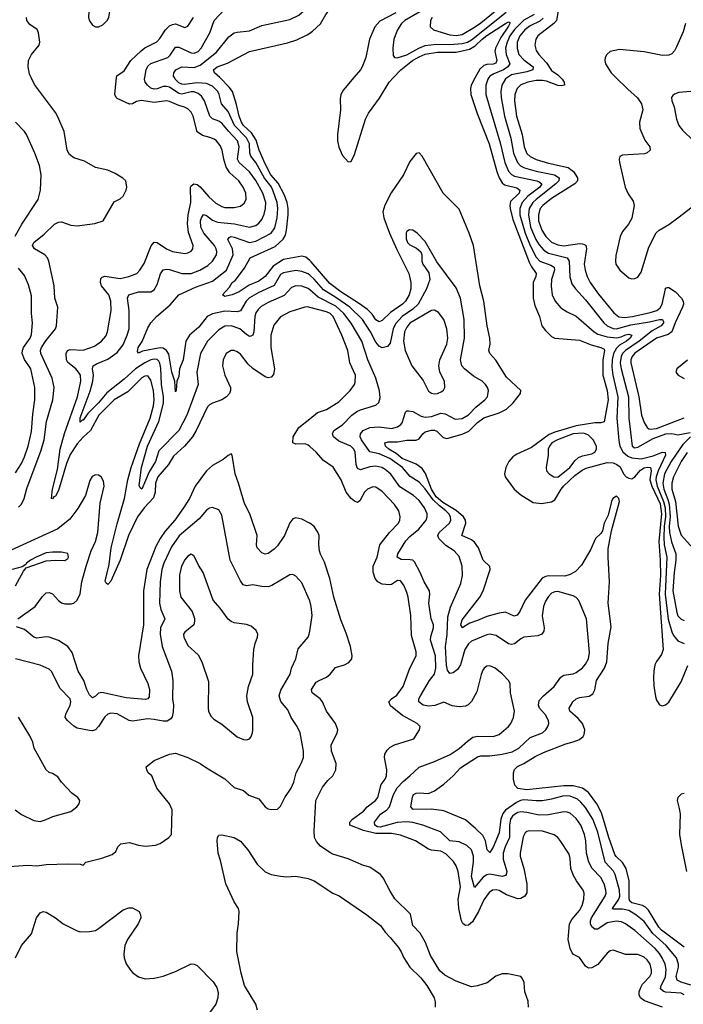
# Model space of a CAD drawing. Header units: inches. Extents: x 1305375 to 1407406, y 744550 to 841633.
# Tile 22 of 256: x 1318118 to 1322425, y 773989 to 780376. Entities that reach past the tile are written whole.
import ezdxf

# ---------------------------------------------------------------- set-up
doc = ezdxf.new("R2010")
doc.units = ezdxf.units.IN
doc.header["$MEASUREMENT"] = 0
for name, color, linetype in [('B3717', 7, 'Continuous'), ('B3718', 7, 'Continuous'), ('B3727', 7, 'Continuous'), ('B3728', 7, 'Continuous')]:
    doc.layers.add(name, color=color, linetype=linetype)

msp = doc.modelspace()

# ---------------------------------------------------------------- linework, layer by layer
at = {"layer": 'B3717', "color": 5}
for points, elevation in [([(1318110, 777213.4), (1318130, 777233), (1318147.4, 777270), (1318165.2, 777334.8), (1318257.9, 777582.1), (1318276.5, 777650), (1318291, 777769), (1318333.4, 777910), (1318341.1, 777990), (1318328.3, 778050), (1318255.6, 778210), (1318253.3, 778230), (1318259.3, 778250), (1318286.7, 778293.3), (1318350.6, 778370), (1318357.7, 778390), (1318365, 778510), (1318347, 778570), (1318340.7, 778650), (1318307.1, 778810), (1318298.8, 778830), (1318281.5, 778850), (1318213.5, 778890), (1318202, 778910), (1318209.8, 778930), (1318275.8, 778984.2), (1318344.7, 779050), (1318370, 779061.8), (1318390, 779063.5), (1318450, 779042.2), (1318490, 779038.6), (1318606, 779054), (1318659, 779070), (1318730, 779194), (1318770, 779213), (1318790, 779230.7), (1318809.6, 779270), (1318814, 779290), (1318806, 779330), (1318787.7, 779347.7), (1318737.4, 779377.4), (1318690, 779398.4), (1318610, 779416.3), (1318538.2, 779458.2), (1318470, 779478.4), (1318440.6, 779500.6), (1318426.6, 779530), (1318406.2, 779650), (1318365.8, 779745.8), (1318350, 779773.6), (1318214.1, 779954.1), (1318192.2, 780000)], 1120), ([(1320000, 778509.4), (1319987.2, 778512.8), (1319968.2, 778511.8), (1319870, 778479.5), (1319810, 778447), (1319766.3, 778393.7), (1319748.2, 778330), (1319746.7, 778250), (1319772.4, 778110), (1319765.3, 778074.7), (1319750, 778057.3), (1319730, 778051.9), (1319710, 778057.8), (1319630, 778112.8), (1319600.3, 778140.3), (1319550, 778205.6), (1319530, 778221.8), (1319510, 778229.8), (1319490, 778229.8), (1319458.9, 778210), (1319439.2, 778170), (1319435, 778130), (1319448.4, 778070), (1319486.3, 777990), (1319486.8, 777970), (1319480.2, 777950), (1319460.8, 777930), (1319430, 777909.8), (1319370, 777887.1), (1319350, 777876.5), (1319336.8, 777863.2), (1319263.2, 777710), (1319239.1, 777670), (1319187.7, 777610), (1319115.2, 777544.8), (1319082.6, 777490), (1319015, 777410), (1319000.1, 777370), (1318997.4, 777310), (1318985.3, 777274.7), (1318924.9, 777210), (1318882.8, 777150), (1318825, 777030), (1318770, 776870), (1318710, 776732.8), (1318690, 776712.4), (1318680.2, 776720.2), (1318673.7, 776733.7), (1318697.9, 776842.1), (1318711.7, 776950), (1318750, 777106.2), (1318798.4, 777270), (1318819, 777390), (1318840.8, 777470), (1318895.2, 777624.8), (1318964.6, 777790), (1318985.7, 777870), (1318990.3, 777910), (1318986.1, 777970), (1318970, 778037.7), (1318950, 778065), (1318930, 778064), (1318910, 778052.6), (1318818.7, 777961.3), (1318730, 777908.8), (1318631.7, 777810), (1318576.9, 777710), (1318530, 777667.7), (1318490, 777623.7), (1318445.4, 777554.6), (1318422.6, 777497.4), (1318370, 777321.1), (1318350, 777284.2), (1318340.2, 777279.8), (1318330, 777266.6), (1318324.2, 777270), (1318330, 777330.7), (1318363.1, 777456.9), (1318379.8, 777590), (1318407.9, 777692.1), (1318493.4, 777930), (1318515.6, 778030), (1318511.9, 778070), (1318500.3, 778090), (1318482.5, 778110), (1318430, 778151.4), (1318421.5, 778170), (1318418.5, 778210), (1318429, 778230), (1318444.7, 778235.3), (1318530, 778231.1), (1318603.2, 778256.8), (1318649.8, 778290), (1318676.4, 778323.5), (1318688.6, 778351.4), (1318712.2, 778490), (1318709.1, 778550), (1318696.8, 778590), (1318649.9, 778650), (1318641.7, 778670), (1318644.3, 778695.7), (1318653.8, 778706.2), (1318670, 778712.4), (1318770, 778696.8), (1318827.3, 778710), (1318877.7, 778730), (1318898.4, 778750), (1318925.8, 778794.2), (1318970.4, 778909.6), (1318990, 778932.5), (1319010, 778930.8), (1319070, 778889.5), (1319110, 778872.1), (1319190, 778858.2), (1319210, 778862.3), (1319230, 778874.6), (1319240.8, 778890), (1319244, 778910), (1319214.4, 778994.4), (1319207.4, 779052.6), (1319210.9, 779110), (1319228.8, 779190), (1319226, 779290), (1319230, 779297.7), (1319247.8, 779310), (1319270, 779307.2), (1319290, 779291.6), (1319346.2, 779226.2), (1319390, 779186.4), (1319430, 779163), (1319450, 779156.8), (1319510, 779156.6), (1319550, 779166.7), (1319575, 779185), (1319586.8, 779210), (1319584.5, 779250), (1319569.2, 779290), (1319539.8, 779330), (1319481.4, 779381.4), (1319458.2, 779418.2), (1319442.8, 779470), (1319433, 779530), (1319419.5, 779559.5), (1319394.6, 779590), (1319380.2, 779600.2), (1319352, 779612), (1319303.4, 779623.4), (1319270, 779648.6), (1319242.7, 779750), (1319230, 779774.8), (1319210, 779797.1), (1319188, 779808), (1319150, 779818), (1319090, 779845.4), (1319070, 779848.8), (1318990, 779838.9), (1318907.6, 779852.4), (1318875.8, 779844.2), (1318850, 779829), (1318830, 779828.1), (1318750, 779863.5), (1318743.1, 779870), (1318736.4, 779890), (1318747.1, 780000)], 1080), ([(1320000, 778622.4), (1319990, 778630.9), (1319950, 778646.1), (1319910, 778648.4), (1319882.6, 778637.4), (1319834.1, 778585.9), (1319730, 778541.1), (1319685.7, 778514.3), (1319664.5, 778495.5), (1319650, 778473.5), (1319643.3, 778450), (1319637.5, 778350), (1319630, 778329.6), (1319617.6, 778322.4), (1319610, 778320.4), (1319590, 778333.3), (1319545.6, 778370), (1319490, 778390.4), (1319450, 778386.9), (1319410, 778364), (1319337.6, 778290), (1319291.6, 778210), (1319268.4, 778090), (1319276, 778010), (1319201.6, 777810), (1319150.1, 777710), (1319020.6, 777579.4), (1318999.2, 777510), (1318957.7, 777442.3), (1318910, 777329.6), (1318899.1, 777339.1), (1318894.3, 777354.3), (1318908.1, 777470), (1318947.9, 777610), (1319021.8, 777770), (1319051.4, 777888.6), (1319051.3, 777930), (1319039.1, 778010), (1319034.6, 778114.6), (1319027.9, 778147.9), (1319020.2, 778160.2), (1319010, 778170.4), (1318990, 778172.7), (1318970, 778168.9), (1318930, 778150.6), (1318869.5, 778110.5), (1318795.9, 778044.1), (1318684.4, 777955.6), (1318630.1, 777890), (1318559.4, 777820.6), (1318530, 777777.4), (1318522.6, 777777.4), (1318510, 777764.5), (1318510, 777792.7), (1318574.4, 777965.6), (1318592.4, 778030), (1318596.6, 778070), (1318590.7, 778110), (1318595.1, 778130), (1318616.6, 778143.4), (1318690, 778173.4), (1318750, 778216.2), (1318790, 778267.3), (1318815.7, 778330), (1318828.1, 778370), (1318829.3, 778390), (1318828.7, 778490), (1318817.4, 778570), (1318826.9, 778590), (1318890, 778609.5), (1318969.9, 778610.1), (1318990, 778622.4), (1319010, 778657.6), (1319032.1, 778727.9), (1319050, 778753.8), (1319070, 778758.2), (1319090, 778754.5), (1319170, 778728.9), (1319230, 778730.1), (1319286.4, 778750), (1319338.5, 778781.5), (1319369.8, 778810), (1319394.2, 778850), (1319397, 778870), (1319393.2, 778890), (1319382, 778910), (1319313.1, 778990), (1319292.9, 779030), (1319291.6, 779070), (1319297.2, 779090), (1319310, 779111.1), (1319330, 779104.6), (1319370, 779075.2), (1319402.7, 779062.7), (1319510.9, 779050.9), (1319610, 779030.7), (1319650, 779041.4), (1319670, 779055.3), (1319690, 779080.2), (1319705.5, 779114.5), (1319714.2, 779150), (1319715.2, 779190), (1319695.5, 779250), (1319650, 779331.9), (1319610, 779389.2), (1319541.3, 779450), (1319531.6, 779470), (1319542, 779550), (1319532.4, 779590), (1319472.3, 779652.3), (1319430, 779704.3), (1319410, 779718.3), (1319370, 779733.4), (1319352.8, 779750), (1319317.5, 779850), (1319298.6, 779878.5), (1319276.7, 779896.7), (1319250, 779908.2), (1319230, 779908.4), (1319170, 779893.1), (1319150, 779896.9), (1319090, 779937.1), (1319070, 779942.7), (1319050, 779941.7), (1319010, 779926.8), (1318990, 779924.4), (1318970, 779931.8), (1318947.6, 779950), (1318932.6, 779970), (1318928.8, 779988.8), (1318930.5, 780000)], 1060), ([(1320000, 778717.6), (1319990, 778726.1), (1319950, 778742.3), (1319910, 778748.1), (1319830, 778733), (1319810, 778721.7), (1319769.4, 778650.6), (1319670, 778606.4), (1319610, 778570.8), (1319588.6, 778550), (1319550, 778486.8), (1319530, 778480.9), (1319450, 778485.3), (1319370, 778467.6), (1319334.8, 778450), (1319279.9, 778380.1), (1319219.2, 778330), (1319197.1, 778290), (1319179.2, 778170), (1319154.8, 778110), (1319150, 778062), (1319138, 778030), (1319134, 777970), (1319130, 777962), (1319125.7, 778030), (1319106.2, 778090), (1319085.3, 778205.3), (1319069.9, 778229.9), (1319050, 778244.5), (1319030, 778247.9), (1318915.5, 778224.5), (1318890, 778212.7), (1318882.3, 778222.3), (1318887.1, 778250), (1318912.2, 778287.8), (1318950, 778377.6), (1318970, 778408.7), (1319006.3, 778450), (1319094.6, 778525.4), (1319149.8, 778590), (1319259.4, 778640.6), (1319370, 778678.7), (1319459.2, 778750), (1319502.6, 778850), (1319499.2, 778890), (1319468.5, 778950), (1319477.3, 778962.7), (1319490, 778968.3), (1319510, 778965.5), (1319610, 778931), (1319650, 778939.5), (1319750, 778991.4), (1319773.9, 779026.1), (1319789.9, 779090.1), (1319793, 779150), (1319789.9, 779190), (1319761.6, 779270), (1319750, 779292.8), (1319707.3, 779347.3), (1319650, 779448.2), (1319618.5, 779490), (1319612.3, 779510), (1319609.3, 779570), (1319590.5, 779610), (1319512.2, 779690), (1319470, 779780.2), (1319427.7, 779830), (1319413.2, 779890), (1319402.9, 779910), (1319370, 779943.6), (1319330, 779961.7), (1319266.6, 779966.6), (1319190, 779954.2), (1319170, 779956.6), (1319150, 779966.9), (1319126.6, 779990), (1319121.8, 780000)], 1040), ([(1320000, 778813.3), (1319974.9, 778834.9), (1319950, 778842.3), (1319830, 778820.9), (1319763.3, 778776.7), (1319710.6, 778709.4), (1319670, 778679.6), (1319606.1, 778653.9), (1319541.3, 778610), (1319497.3, 778590), (1319450, 778579.3), (1319434, 778590), (1319478.7, 778641.3), (1319497.7, 778670), (1319515.9, 778684.2), (1319576.6, 778763.4), (1319614.7, 778830), (1319776.5, 778903.5), (1319827.4, 778952.6), (1319841.9, 778978.1), (1319849.9, 779010), (1319861.1, 779110), (1319859.9, 779150), (1319853.4, 779190), (1319836.9, 779236.9), (1319795.1, 779315.1), (1319747.6, 779370), (1319710, 779439.6), (1319672.7, 779530), (1319653.2, 779593.2), (1319621.7, 779641.7), (1319571.1, 779690), (1319557.6, 779710), (1319541.5, 779750), (1319524.9, 779824.9), (1319498, 779910), (1319477.7, 779937.7), (1319418.8, 779998.8), (1319417.4, 780000)], 1020), ([(1318088.3, 778971.7), (1318131.4, 779048.6), (1318236.8, 779210), (1318253.7, 779270), (1318258.2, 779370), (1318245.7, 779430), (1318215.4, 779510), (1318161.1, 779630), (1318149.7, 779650), (1318090.7, 779710.7)], 1140), ([(1318090, 777436.9), (1318130, 777497.3), (1318150, 777539.5), (1318172.7, 777610), (1318195.2, 777704.8), (1318203, 777817), (1318216.2, 777910), (1318216.5, 777990), (1318190.5, 778110), (1318150, 778171), (1318134.4, 778210), (1318135.7, 778230), (1318143.7, 778250), (1318186.1, 778310), (1318194.3, 778334.3), (1318201.1, 778410), (1318195.6, 778470), (1318195.3, 778584.7), (1318176, 778656), (1318150, 778716.3), (1318110, 778762.7)], 1140), ([(1320000, 777606.7), (1319990, 777615.3), (1319970, 777624.6), (1319910, 777622.3), (1319889.7, 777630), (1319893.3, 777670), (1319929.8, 777730), (1320000, 777786.8)], 1080), ([(1320000, 777109.6), (1319999.5, 777110), (1319950, 777135.8), (1319910, 777144.2), (1319890, 777137.6), (1319870, 777112.7), (1319835.4, 777030), (1319790, 776963.5), (1319770, 776942), (1319730, 776913), (1319710, 776908.2), (1319690, 776916.9), (1319659.7, 776950), (1319655.4, 776970), (1319658.7, 777030), (1319612.5, 777170), (1319577, 777237), (1319538.5, 777370), (1319515.8, 777430), (1319497.2, 777550), (1319490, 777559), (1319470, 777549.4), (1319437.6, 777522.4), (1319370, 777483.5), (1319331.1, 777450), (1319255.9, 777350), (1319220.1, 777270), (1319181.9, 777210), (1319123.9, 777130), (1319061.7, 777058.3), (1319029.4, 777010.6), (1319002.1, 776957.9), (1318943.9, 776810), (1318920.7, 776670), (1318920.5, 776450), (1318889.4, 776250), (1318891.8, 776210), (1318902.2, 776170), (1318950.2, 776070), (1318960.2, 776030), (1318957.5, 775982.5), (1318950.1, 775969.9), (1318934, 775966), (1318810, 775975.6), (1318650, 776012), (1318630, 776006), (1318610, 775987), (1318590, 775976.9), (1318570, 775995.6), (1318553.3, 776030), (1318534.7, 776090), (1318497.3, 776150), (1318458.2, 776270), (1318430, 776309.1), (1318370, 776348.1), (1318310, 776369.9), (1318290, 776371.9), (1318230, 776364.5), (1318210, 776369.9), (1318150, 776419.8), (1318098.2, 776438.2)], 1120), ([(1318106, 776490), (1318218, 776570), (1318265.4, 776634.6), (1318290, 776656.9), (1318310, 776660.7), (1318330, 776651.3), (1318370, 776607.3), (1318390, 776592), (1318410, 776585.7), (1318454.5, 776585.5), (1318470, 776591.1), (1318490, 776610.2), (1318510, 776650.4), (1318521.8, 776730), (1318548.5, 776830), (1318581.3, 776930), (1318610, 776990.2), (1318625, 777050), (1318641.2, 777238.8), (1318666.5, 777350), (1318662, 777382), (1318647.3, 777410), (1318630, 777422), (1318610, 777423.5), (1318588, 777412), (1318572.7, 777387.3), (1318545.3, 777290), (1318495.3, 777204.7), (1318444, 777136), (1318366.2, 777073.8), (1318010, 776909.9)], 1120), ([(1320000, 776606), (1319998.9, 776610), (1319950, 776722.7), (1319910, 776766), (1319890, 776776.2), (1319870, 776774), (1319755, 776705), (1319730, 776697.3), (1319690, 776698.2), (1319630, 776709.7), (1319590, 776704.2), (1319568.7, 776708.7), (1319550, 776734.5), (1319483.8, 776870), (1319430, 777162), (1319410, 777195.1), (1319370, 777211.6), (1319350, 777207.6), (1319330, 777193), (1319282.7, 777137.3), (1319153.2, 777026.8), (1319103.9, 776956.1), (1319053.6, 776850), (1319040.8, 776810), (1319030.1, 776730.1), (1319024.7, 776590), (1319034, 776550), (1319060.1, 776490), (1319032.4, 776430), (1319029.6, 776390), (1319043.1, 776310), (1319104.2, 776150), (1319112.3, 776090), (1319110.2, 775970), (1319115.5, 775930), (1319114.6, 775885.4), (1319107, 775853), (1319099.4, 775840.6), (1319074.8, 775825.2), (1319050, 775824.5), (1318990, 775836.8), (1318950, 775839.8), (1318850, 775824.8), (1318828.9, 775828.9), (1318750, 775871.8), (1318710, 775878), (1318690, 775869.7), (1318670, 775853.3), (1318630.4, 775790), (1318610, 775769.6), (1318590, 775763), (1318570, 775764.7), (1318490, 775780.3), (1318470, 775791.9), (1318427.2, 775830), (1318412, 775850), (1318416.5, 775870), (1318445.2, 775930), (1318448.9, 775950), (1318444.5, 775970), (1318379.5, 776039.5), (1318325.9, 776145.9), (1318310, 776163), (1318250, 776188.6), (1318090, 776228.6)], 1140), ([(1318090, 776702.4), (1318141.7, 776798.3), (1318160.7, 776819.3), (1318290, 776866), (1318350.5, 776870.5), (1318410, 776867), (1318430, 776880.7), (1318434.3, 776890), (1318430, 776912.3), (1318390, 776920.5), (1318330, 776922.4), (1318290, 776916.9), (1318224, 776890), (1318188, 776870), (1318162, 776850), (1318158.4, 776841.6), (1318134.4, 776825.6), (1318070, 776809.8)], 1140), ([(1318050, 774882), (1318170, 774890.3), (1318230, 774886.5), (1318290, 774896), (1318430, 774900.4), (1318510, 774898), (1318530, 774892), (1318548, 774910), (1318650, 774937.1), (1318719, 774961), (1318740.8, 774979.2), (1318754, 775010), (1318775.3, 775030), (1318830, 775037.6), (1318890, 775021.3), (1318935.3, 775015.3), (1318998.9, 775021.1), (1319030, 775031.7), (1319086, 775070), (1319103.7, 775090), (1319107, 775250), (1319089.4, 775290), (1319007.3, 775390), (1318975.1, 775470), (1318952.7, 775490), (1318942.7, 775510), (1318939.3, 775530), (1318989.6, 775570.4), (1319090, 775610.6), (1319130, 775618), (1319210, 775590.3), (1319290, 775551.7), (1319330, 775521.7), (1319450.2, 775450.2), (1319510, 775395.3), (1319570, 775376.3), (1319604.7, 775344.7), (1319670, 775320.4), (1319710, 775270.4), (1319730, 775257.6), (1319750, 775252.2), (1319790, 775255.5), (1319810, 775273.4), (1319837.6, 775330), (1319880.4, 775390), (1319896.4, 775430), (1319912.1, 775490), (1319944.6, 775550), (1319959.3, 775590), (1319959.3, 775630), (1319938, 775750), (1319919.2, 775790), (1319879.7, 775850), (1319858.6, 775898.6), (1319813.5, 775953.5), (1319801.7, 775990), (1319812.6, 776027.4), (1319872.4, 776130), (1319881.1, 776170), (1319909.7, 776230), (1319925.8, 776294.2), (1319989.6, 776370), (1319996.9, 776390), (1320000, 776409.9)], 1140), ([(1318089.1, 775249.1), (1318130, 775219.5), (1318210, 775181.1), (1318250, 775175.3), (1318290, 775186.4), (1318334.1, 775205.8), (1318450, 775239.3), (1318489.2, 775270), (1318504, 775290), (1318508.7, 775310), (1318495.3, 775330), (1318457.2, 775357.2), (1318389.7, 775429.7), (1318364.4, 775464.4), (1318330, 775486.6), (1318310, 775492.3), (1318289.4, 775510), (1318212.7, 775650), (1318202.9, 775690), (1318184.2, 775730), (1318110, 775852)], 1160), ([(1319661.6, 773950), (1319649.6, 773990), (1319577.6, 774110), (1319555.1, 774190), (1319528.1, 774331.9), (1319529.7, 774450), (1319538.9, 774510), (1319542.7, 774590), (1319537.2, 774610), (1319510, 774652.3), (1319454.7, 774770), (1319421.7, 774921.7), (1319406, 774970), (1319398.7, 775050), (1319402.4, 775070), (1319410, 775086.8), (1319430, 775087.7), (1319510, 775071.6), (1319550, 775047.2), (1319598.6, 774990), (1319658.3, 774898.3), (1319710, 774849), (1319750, 774831.5), (1319810, 774819), (1319850, 774816.5), (1319910, 774820.3), (1319990, 774803.7), (1320000, 774799.9)], 1120), ([(1318091.6, 774290), (1318129.8, 774370.2), (1318194, 774446), (1318227.4, 774550), (1318250, 774582.4), (1318270, 774590.3), (1318290, 774586), (1318349.4, 774549.4), (1318400.5, 774510), (1318490, 774464.9), (1318510, 774459.5), (1318570, 774460.4), (1318610, 774468.2), (1318630, 774479.3), (1318790, 774600.5), (1318825.4, 774614.6), (1318850, 774614.4), (1318893.4, 774590), (1318903, 774570), (1318903.8, 774550), (1318886.7, 774510), (1318816.9, 774410), (1318800.8, 774370), (1318794.7, 774314.7), (1318797, 774290), (1318810, 774250.8), (1318838, 774210), (1318853.1, 774193.1), (1318890, 774167.7), (1318932.8, 774152.8), (1318990, 774158.9), (1319050, 774171.7), (1319130, 774202.3), (1319230, 774250.2), (1319250, 774248.9), (1319270, 774239.5), (1319374.1, 774134.1), (1319396.7, 774096.7), (1319405.7, 774065.7), (1319404.2, 774030), (1319390.4, 773990), (1319332.2, 773910)], 1120)]:
    msp.add_lwpolyline(points, dxfattribs=dict(at, elevation=elevation))
at = {"layer": 'B3717', "color": 5, "elevation": 1160}
msp.add_lwpolyline([(1319230, 776909.5), (1319210, 776896.3), (1319190, 776871.3), (1319167.3, 776830), (1319154.9, 776774.9), (1319154.7, 776670), (1319163.2, 776630), (1319236.4, 776536.4), (1319251.7, 776491.7), (1319253.1, 776473.1), (1319247.4, 776450), (1319190, 776402.9), (1319181.7, 776390), (1319182.3, 776370), (1319210, 776315.3), (1319275.2, 776255.2), (1319300.2, 776210), (1319342.2, 776082.2), (1319340.9, 775910), (1319343.7, 775890), (1319358.7, 775858.7), (1319377.5, 775837.5), (1319430, 775806.4), (1319530, 775723.1), (1319570, 775705.3), (1319590, 775703.8), (1319609.6, 775710.4), (1319618.3, 775721.7), (1319629.6, 775750), (1319631.8, 775770), (1319631.1, 775850), (1319595.3, 775950), (1319591.7, 775990), (1319602, 776050), (1319631.6, 776130), (1319631.1, 776190), (1319638.5, 776290), (1319645.1, 776330), (1319661.6, 776370), (1319662.9, 776390), (1319653, 776413), (1319620.8, 776440.8), (1319590, 776452.6), (1319510, 776463.9), (1319490, 776471.2), (1319470, 776486.6), (1319419, 776559), (1319374.3, 776610), (1319309.7, 776790), (1319277.7, 776837.7), (1319250, 776896)], close=True, dxfattribs=at)
at = {"layer": 'B3718', "color": 5, "elevation": 1120}
msp.add_lwpolyline([(1318610, 780494.7), (1318590, 780487), (1318575.3, 780464.8), (1318565.8, 780430), (1318564.9, 780390), (1318570, 780367.7), (1318590, 780340.4), (1318610, 780330.3), (1318630, 780328.9), (1318657.7, 780342.3), (1318685.4, 780370), (1318697.2, 780390), (1318704, 780430), (1318696.3, 780450), (1318677, 780470), (1318637.2, 780490)], close=True, dxfattribs=at)
at = {"layer": 'B3718', "color": 5}
for points, elevation in [([(1318930.5, 780000), (1318938.1, 780050), (1318950, 780074), (1318970, 780091.9), (1319079.3, 780130), (1319095.1, 780144.9), (1319130, 780197.5), (1319150, 780198), (1319230, 780160.3), (1319250, 780158.8), (1319276.8, 780170), (1319295.8, 780190), (1319351.2, 780290), (1319380.9, 780370), (1319450, 780442.8)], 1060), ([(1319121.8, 780000), (1319116.9, 780010), (1319118, 780030), (1319131.6, 780050), (1319170, 780070.1), (1319250, 780066.2), (1319290, 780081.4), (1319394.8, 780165.2), (1319475.4, 780264.6), (1319510, 780289.5), (1319530, 780295.6), (1319610, 780304.1), (1319690, 780338.4), (1319870, 780376.3), (1319930, 780405.5), (1319982, 780450), (1320000, 780478.7)], 1040), ([(1318192.2, 780000), (1318181.8, 780021.8), (1318172, 780070), (1318176, 780110), (1318194.3, 780150), (1318245.1, 780210), (1318249.7, 780230.3), (1318240.9, 780290), (1318231.2, 780311.2), (1318183.6, 780343.6), (1318164, 780370), (1318161.1, 780390)], 1120), ([(1318747.1, 780000), (1318748.3, 780011.7), (1318795.8, 780044.2), (1318838.6, 780110), (1318906, 780174), (1318930, 780192), (1319007.8, 780232.2), (1319026.8, 780253.2), (1319063.7, 780310), (1319090, 780335.9), (1319110, 780345.3), (1319130, 780348.2), (1319190, 780324.7), (1319210, 780334.4), (1319246.8, 780390)], 1080), ([(1319417.4, 780000), (1319381.6, 780030), (1319375.5, 780050), (1319400.4, 780070), (1319466.1, 780093.9), (1319610, 780168.3), (1319855.5, 780224.5), (1319916.1, 780243.9), (1319983, 780277), (1320000, 780288.7)], 1020)]:
    msp.add_lwpolyline(points, dxfattribs=dict(at, elevation=elevation))
at = {"layer": 'B3727', "color": 5}
for points, elevation in [([(1320286.2, 780000), (1320218.7, 779921.3), (1320201.5, 779890), (1320196.8, 779863.2), (1320199.2, 779790), (1320181, 779630), (1320181.2, 779590), (1320188.6, 779548.6), (1320213.7, 779493.7), (1320250, 779452.9), (1320270, 779456.4), (1320290, 779501.6), (1320362.4, 779730), (1320382.6, 779770), (1320453.1, 779866.9), (1320515.1, 779970), (1320544, 780000)], 1020), ([(1321074.5, 780000), (1321047.5, 779950), (1321042.6, 779930), (1321045.2, 779890), (1321086.2, 779766.2), (1321164.8, 779570), (1321213.8, 779390), (1321229, 779349), (1321250, 779316.6), (1321265.1, 779305.1), (1321344.1, 779284.2), (1321362.8, 779270), (1321358.7, 779250), (1321304.1, 779195.9), (1321298.3, 779170), (1321300.7, 779150), (1321319, 779079), (1321423.7, 778803.7), (1321436.9, 778776.9), (1321470.1, 778730), (1321466.8, 778710), (1321449.3, 778670), (1321451.2, 778570), (1321461, 778521), (1321490.8, 778450), (1321506.4, 778390), (1321530, 778358.5), (1321570, 778320.9), (1321590, 778310.2), (1321750, 778295.7), (1321826.3, 778266.3), (1321890.4, 778250), (1321910, 778238.6), (1321913.9, 778230), (1321902.7, 778170), (1321902.4, 778070), (1321930.8, 777970), (1321936.9, 777910), (1321910, 777768), (1321890, 777759.8), (1321850, 777761), (1321730, 777741.6), (1321590, 777700.4), (1321554.9, 777685.1), (1321440.3, 777599.7), (1321343.8, 777556.2), (1321319.1, 777540.9), (1321292.7, 777510), (1321272.1, 777470), (1321264.5, 777430), (1321269.4, 777409.4), (1321326.7, 777330), (1321370, 777293.4), (1321450, 777243.5), (1321503.3, 777236.7), (1321570, 777247.8), (1321590, 777260.2), (1321630.9, 777330), (1321650, 777352.5), (1321721, 777419), (1321767.2, 777452.8), (1321793.7, 777466.3), (1321930, 777504.2), (1321970, 777500.9), (1321993.8, 777490), (1322014, 777474), (1322037, 777430), (1322054.6, 777410), (1322070, 777400.8), (1322090, 777398.2), (1322110.7, 777409.3), (1322147.4, 777452.6), (1322170, 777467.7), (1322190, 777473.8), (1322210.6, 777470.6), (1322215.2, 777450), (1322207.7, 777390), (1322220.9, 777350), (1322274.1, 777234.1), (1322283.3, 777170), (1322264.7, 776990), (1322275, 776870), (1322275.6, 776770), (1322268.7, 776650), (1322293, 776290), (1322282.2, 776257.8), (1322250, 776212.1), (1322240.8, 776190), (1322233.2, 776150), (1322232, 776110), (1322234.1, 776054.1), (1322244.2, 775984.2), (1322250, 775962), (1322270.3, 775930.3), (1322290, 775925.7), (1322310, 775930.4), (1322330, 775948.7), (1322410, 776079.6), (1322454.1, 776185.9)], 1020), ([(1321163.4, 780000), (1321156.2, 779990), (1321143.3, 779950), (1321143.6, 779890), (1321237.1, 779577.1), (1321265.3, 779450), (1321290, 779394), (1321310, 779372.3), (1321330, 779360.5), (1321473.7, 779330), (1321490, 779323.9), (1321506.4, 779310), (1321493.6, 779290), (1321415.8, 779230), (1321379, 779190), (1321363.5, 779150), (1321364.5, 779110), (1321398.7, 778990), (1321431.1, 778911.1), (1321470, 778834.1), (1321494.3, 778810), (1321564.3, 778784.3), (1321586.3, 778770), (1321588.9, 778750), (1321570.1, 778690), (1321566.7, 778646.7), (1321574.2, 778590), (1321593.4, 778550), (1321630, 778505.6), (1321670, 778480.6), (1321730, 778451.8), (1321845.9, 778350), (1321870, 778335.8), (1321930, 778318.9), (1321990, 778312.1), (1322022.1, 778317.9), (1322050, 778331.4), (1322070, 778335.5), (1322091, 778330), (1322078.9, 778310), (1322055.9, 778290), (1322010, 778264.3), (1321990, 778244.5), (1321971.1, 778210), (1321962.7, 778170), (1321961, 778121), (1321966.3, 778070), (1322000.5, 777930), (1321994.1, 777790), (1322005.2, 777645.2), (1322012.7, 777610), (1322032.6, 777572.6), (1322064.3, 777544.3), (1322090, 777532.8), (1322150, 777527), (1322230, 777546.1), (1322290, 777569.5), (1322307.1, 777567.1), (1322309.5, 777550), (1322260.6, 777450), (1322247.8, 777410), (1322246, 777390), (1322254.7, 777350), (1322296.7, 777250), (1322305.8, 777210), (1322308.1, 777150), (1322300.1, 777090), (1322297.2, 777017.2), (1322301.4, 776970), (1322317.3, 776890), (1322307.6, 776650), (1322326.6, 776486.6), (1322350, 776405.8), (1322361.5, 776381.5), (1322390, 776347.3), (1322430, 776328.4)], 1040), ([(1321283.2, 780000), (1321270, 779991.4), (1321247.2, 779950), (1321241, 779910), (1321242.4, 779870), (1321264.3, 779750), (1321306.3, 779606.3), (1321323.1, 779510), (1321349, 779449), (1321368.5, 779428.5), (1321394.1, 779414.1), (1321470, 779393), (1321587.8, 779370), (1321619.8, 779350), (1321615.8, 779330), (1321597.4, 779310), (1321468.6, 779210), (1321448.7, 779190), (1321424.9, 779150), (1321418.9, 779110), (1321433.6, 779030), (1321467.1, 778950), (1321490, 778914.2), (1321520.5, 778880.6), (1321550, 778860.5), (1321671.9, 778830), (1321683.3, 778810), (1321687.3, 778707.3), (1321702, 778662), (1321725.4, 778630), (1321790, 778559.3), (1321908.4, 778410), (1321930.8, 778390), (1321970, 778371.6), (1321990, 778369.2), (1322084.3, 778395.7), (1322205.1, 778414.9), (1322270, 778430.8), (1322290.5, 778430.5), (1322296.3, 778416.3), (1322296.6, 778410), (1322281.5, 778390), (1322222.8, 778357.3), (1322137.9, 778290), (1322050, 778229.9), (1322030.4, 778210), (1322020.8, 778190), (1322015.8, 778150), (1322021.4, 778110), (1322069, 777930), (1322072.1, 777790), (1322093.5, 777610), (1322110, 777599), (1322130, 777602.2), (1322230, 777658.7), (1322310.1, 777690.1), (1322350, 777692.2), (1322390, 777682.5), (1322470, 777697.8)], 1060), ([(1321628.1, 780000), (1321637.8, 779990), (1321652.2, 779970), (1321654, 779950), (1321633.5, 779946.5), (1321610, 779949.4), (1321537.5, 779977.5), (1321510, 779981.2), (1321470, 779982.1), (1321414.9, 779970), (1321370, 779952.1), (1321347, 779930), (1321331.7, 779890), (1321329.2, 779850), (1321341.9, 779750), (1321378.8, 779630), (1321392.4, 779550), (1321410, 779508.6), (1321430, 779487.9), (1321470, 779468.3), (1321550, 779445), (1321677.8, 779417.8), (1321711.7, 779390), (1321738.2, 779350), (1321737, 779330), (1321720.2, 779310), (1321570, 779214.7), (1321513.4, 779170), (1321496.6, 779150), (1321484.3, 779110), (1321485.8, 779070), (1321506.5, 779010), (1321532, 778970), (1321570, 778933), (1321610, 778914.1), (1321650, 778908.9), (1321750, 778923.9), (1321770, 778922.6), (1321792.1, 778912.1), (1321795.5, 778890), (1321781.1, 778790), (1321787.5, 778750), (1321800.3, 778710), (1321820.8, 778670), (1321874.9, 778594.9), (1321973.5, 778473.5), (1322007.2, 778447.2), (1322043.1, 778443.1), (1322094.7, 778450), (1322210, 778475.2), (1322252.7, 778490), (1322273.5, 778506.5), (1322287.4, 778530), (1322308, 778630), (1322310, 778634.9), (1322322, 778638), (1322330, 778639), (1322373.1, 778610), (1322412.9, 778570), (1322424.2, 778550), (1322426.1, 778530), (1322420.1, 778510), (1322371.5, 778410), (1322349.8, 778350.2), (1322326.8, 778333.2), (1322250, 778308.7), (1322110, 778211.7), (1322092.2, 778190), (1322085.1, 778170), (1322084.3, 778150), (1322135.7, 777930), (1322153.4, 777810), (1322170, 777763.1), (1322189.6, 777729.6), (1322201.9, 777721.9), (1322210, 777719), (1322250, 777724.8), (1322430, 777792.1)], 1080), ([(1321987.4, 780000), (1322063.9, 779923.9), (1322127.6, 779867.6), (1322152.8, 779830), (1322161.2, 779790), (1322140.7, 779710), (1322142.2, 779670), (1322173.9, 779593.9), (1322206.7, 779550), (1322210.4, 779530), (1322190, 779511.6), (1322173.7, 779506.3), (1322030, 779496.9), (1322012.7, 779487.3), (1322008.6, 779471.4), (1322010.4, 779449.6), (1322048.2, 779290), (1322066.9, 779246.9), (1322099, 779199), (1322105.3, 779170), (1322090.9, 779089.1), (1322069.1, 779050), (1322030, 779002), (1322014, 778970), (1321987, 778847), (1321983.5, 778810), (1321986.4, 778790), (1322011.7, 778750), (1322070, 778702), (1322090, 778694), (1322110, 778695.8), (1322130, 778706.4), (1322150, 778737.3), (1322199.9, 778900.1), (1322247.8, 778992.2), (1322268.8, 779011.2), (1322330, 779047.5), (1322390, 779090.7), (1322510, 779182.5)], 1120), ([(1322526, 779914), (1322396.3, 779903.7), (1322366.8, 779893.2), (1322356.5, 779883.5), (1322348.5, 779870), (1322350.3, 779850), (1322365.3, 779810), (1322380.9, 779730), (1322395.3, 779690), (1322418.4, 779658.4), (1322490, 779590.3)], 1140), ([(1322430, 774359.1), (1322282.1, 774470), (1322265.3, 774490), (1322198.4, 774598.4), (1322179.5, 774619.5), (1322159.2, 774630), (1322090, 774647.4), (1322078.5, 774658.5), (1322072.7, 774672.7), (1322074.2, 774790), (1322053.7, 774870), (1322029.4, 774909.4), (1321988, 774948), (1321980.5, 774960.5), (1321940.9, 775070), (1321893, 775230), (1321862.6, 775290), (1321810, 775362.5), (1321770, 775391.7), (1321710, 775406.2), (1321650, 775405.2), (1321410, 775379.2), (1321350, 775389.4), (1321331.8, 775410), (1321323.3, 775450), (1321321.7, 775490), (1321330, 775511.4), (1321349.6, 775530.4), (1321389.8, 775550), (1321463.1, 775596.9), (1321517.6, 775622.4), (1321661.2, 775678.8), (1321709.4, 775690.6), (1321750, 775707.1), (1321773.7, 775726.3), (1321781, 775739), (1321785.7, 775770), (1321769.8, 775810), (1321742.6, 775842.6), (1321688.1, 775890), (1321683.2, 775910), (1321706.6, 775950), (1321729, 775971), (1321750, 775978.3), (1321812.6, 775987.4), (1321837.1, 776002.9), (1321850.5, 776029.5), (1321860.2, 776090), (1321912.5, 776170), (1321927.7, 776210), (1321936.9, 776330), (1321957.1, 776437.1), (1321937.2, 776590), (1321944.7, 776730), (1321935.9, 776890), (1321937.4, 776942.6), (1321959.3, 777060.7), (1322010.5, 777250), (1322005.8, 777270), (1321990, 777284.7), (1321967.9, 777270), (1321958.6, 777250), (1321938, 777162), (1321911.6, 777110), (1321900.5, 777059.5), (1321890, 777043.5), (1321855.3, 777010), (1321823, 776937), (1321762.8, 776837.2), (1321724.1, 776795.9), (1321690, 776776.4), (1321654.7, 776765.3), (1321552.8, 776767.2), (1321530, 776763), (1321507.6, 776752.4), (1321397.9, 776610), (1321363.9, 776536.1), (1321347.1, 776512.9), (1321326.6, 776506.6), (1321270, 776531.6), (1321230, 776526.8), (1321150, 776503.9), (1321090, 776477.8), (1321038.4, 776461.6), (1320990, 776431.6), (1320981.6, 776450), (1320990, 776482.6), (1321103.2, 776630), (1321126, 776670), (1321172.1, 776810), (1321168.5, 776828.5), (1321126.8, 776870), (1321094.5, 776950), (1321070, 776986.8), (1321050, 777001.6), (1320987.4, 777030), (1321014.2, 777110), (1321010.8, 777130), (1320998.4, 777150), (1320951.2, 777191.2), (1320863, 777243), (1320820.9, 777280.9), (1320790.9, 777330), (1320752.1, 777432.1), (1320730, 777463.2), (1320690, 777492.3), (1320600.1, 777530), (1320561.6, 777561.6), (1320514, 777590), (1320492, 777610), (1320488.2, 777630), (1320510, 777637.8), (1320570, 777636.9), (1320630, 777647.5), (1320691.2, 777648.8), (1320710, 777656), (1320735, 777690), (1320750, 777702.7), (1320790, 777712.5), (1320810, 777712.9), (1320826.1, 777706.1), (1320866, 777666), (1320890, 777659.6), (1320990, 777686.1), (1321032.7, 777707.3), (1321090, 777762.1), (1321130, 777792.4), (1321230, 777824.5), (1321277.6, 777850), (1321321.4, 777890), (1321368, 777950), (1321369.6, 777970), (1321277.4, 778057.4), (1321207.3, 778167.3), (1321168.3, 778210), (1321162.2, 778230), (1321170.9, 778270), (1321169.8, 778310), (1321150.8, 778390), (1321129, 778550), (1321105, 778650), (1321062, 778910), (1321035.5, 778990), (1320970, 779146.5), (1320866.1, 779250), (1320730, 779489.7), (1320710, 779512.6), (1320690, 779508.4), (1320650, 779455.5), (1320609, 779370), (1320528, 779252), (1320487.2, 779172.8), (1320474.9, 779130), (1320480.8, 779090), (1320518.7, 778990), (1320565, 778885), (1320643.2, 778730), (1320656.3, 778670), (1320657.1, 778630), (1320644.7, 778590), (1320621.7, 778550), (1320601.2, 778530), (1320523.4, 778476.6), (1320470, 778424.2), (1320450, 778415.8), (1320430, 778427.8), (1320405.3, 778465.3), (1320374.6, 778494.6), (1320317.4, 778537.4), (1320202.9, 778610), (1320130, 778664.7), (1320010, 778804.7), (1320000, 778813.3)], 1020), ([(1322472.7, 774112.7), (1322411.7, 774131.7), (1322385.2, 774145.2), (1322378.7, 774170), (1322392.3, 774230), (1322392.7, 774250), (1322380.4, 774290), (1322313.2, 774370), (1322227.3, 774447.3), (1322170, 774526.2), (1322117.4, 774570), (1322070, 774597.5), (1322030, 774606.6), (1321966.4, 774606.4), (1321964.8, 774610), (1322005.9, 774670), (1322012.7, 774690), (1322009.9, 774730), (1321981.4, 774830), (1321971.5, 774851.5), (1321918.2, 774910), (1321870, 775106.2), (1321838.2, 775190), (1321790, 775265.6), (1321760.6, 775300.6), (1321738.6, 775318.6), (1321690, 775338.3), (1321650, 775340.7), (1321570, 775319.7), (1321510, 775309.5), (1321470, 775307.6), (1321390, 775314.7), (1321368.9, 775311.1), (1321341.7, 775298.3), (1321271.1, 775248.9), (1321252.8, 775227.2), (1321240.8, 775190), (1321230, 775101.7), (1321190, 775008.7), (1321170, 774973), (1321150.8, 774990.8), (1321140.9, 775050), (1321122.6, 775082.6), (1321076.5, 775130), (1321010, 775185.4), (1320870, 775243.1), (1320790, 775254.2), (1320671.4, 775251.4), (1320656, 775270), (1320666.9, 775333.1), (1320674.3, 775350), (1320690, 775358.5), (1320710, 775360.5), (1320770, 775357.1), (1320810, 775372.4), (1320870, 775417.4), (1320930, 775470.7), (1320978.3, 775521.7), (1321090, 775594.4), (1321110, 775600.1), (1321170, 775600.3), (1321250, 775611), (1321313.6, 775626.4), (1321357.8, 775650), (1321430, 775720.2), (1321510, 775750.2), (1321532.2, 775770), (1321544.7, 775790), (1321550.8, 775810), (1321549.8, 775830), (1321530, 775865.4), (1321490.9, 775910), (1321483.9, 775930), (1321490, 775959.3), (1321516.4, 775990), (1321586, 776050), (1321630, 776110.3), (1321650, 776123.6), (1321710, 776132.6), (1321730, 776140.8), (1321770, 776171.4), (1321790, 776194), (1321810, 776228.8), (1321816.7, 776270), (1321795.3, 776490), (1321747.2, 776607.2), (1321730, 776628), (1321710, 776637.6), (1321610, 776667.1), (1321590, 776665.3), (1321570, 776655.3), (1321550, 776633.8), (1321530, 776603.1), (1321516.4, 776570), (1321509.5, 776509.5), (1321521.7, 776430), (1321518.7, 776410), (1321505.5, 776390), (1321480.2, 776379.8), (1321390, 776370.6), (1321370, 776359.8), (1321330, 776326.2), (1321310, 776322), (1321290, 776327.2), (1321210, 776380.7), (1321170, 776389), (1321150, 776385.7), (1321050, 776343.9), (1321030, 776327.5), (1321006.9, 776290), (1320978, 776190), (1320959.9, 776160.1), (1320930, 776139.8), (1320910, 776134.5), (1320895.2, 776155.2), (1320888.3, 776188.3), (1320881.1, 776310), (1320891.9, 776388.1), (1320896.9, 776503.1), (1320914.2, 776565.8), (1320981.8, 776718.2), (1320991.8, 776770), (1320989.2, 776830), (1320970, 776892.4), (1320937.6, 776930), (1320884, 776964), (1320838.7, 777010), (1320832.1, 777030), (1320841.2, 777050), (1320906.6, 777110), (1320915.4, 777130), (1320913.9, 777150), (1320903.1, 777170), (1320882.6, 777190), (1320841.3, 777221.3), (1320800.5, 777260.5), (1320750, 777332.4), (1320710, 777375.4), (1320651.8, 777411.8), (1320601.2, 777470), (1320520.4, 777530), (1320450, 777558.7), (1320390, 777573.3), (1320336.2, 777650), (1320327.4, 777670), (1320330.6, 777690), (1320346.3, 777710), (1320390, 777729.6), (1320450, 777734.6), (1320530, 777723.8), (1320570, 777734), (1320591.4, 777748.6), (1320599.9, 777760.1), (1320622.2, 777830), (1320630, 777837.3), (1320640.7, 777839.3), (1320670, 777834.2), (1320723.5, 777803.5), (1320750, 777796.8), (1320790, 777802.5), (1320850, 777822.4), (1320878.2, 777818.2), (1320943.6, 777783.6), (1320990, 777788.1), (1321030, 777811.6), (1321077.9, 777862.1), (1321136.4, 777910), (1321154.2, 777930), (1321160.8, 777970), (1321154.6, 777990), (1321141.5, 778010), (1321118.9, 778030), (1321062.3, 778062.3), (1321003.9, 778110), (1320986.3, 778130), (1320979.5, 778170), (1321005.4, 778310), (1321002.3, 778430), (1320978, 778570), (1320950, 778635.8), (1320825.2, 778805.2), (1320750, 778937.2), (1320697.2, 778990), (1320670, 779009.2), (1320648.2, 779011.8), (1320630, 779001.2), (1320626.1, 778993.9), (1320625.3, 778954.8), (1320634.4, 778930), (1320650, 778914.4), (1320694, 778894), (1320720.7, 778870), (1320728, 778850), (1320728.4, 778810), (1320733.4, 778790), (1320773.9, 778733.9), (1320779.1, 778690), (1320758.6, 778630), (1320703.3, 778530), (1320670, 778497.8), (1320601, 778450), (1320557.3, 778402.7), (1320541.3, 778370), (1320521.9, 778278.1), (1320505, 778255), (1320470, 778247.8), (1320450, 778258.5), (1320430, 778284.4), (1320394.7, 778350), (1320343.1, 778430), (1320261, 778510), (1320170, 778574.2), (1320090, 778622.9), (1320030, 778692.1), (1320000, 778717.6)], 1040), ([(1322430.6, 774050), (1322410, 774059.9), (1322308.3, 774068.3), (1322293.7, 774073.7), (1322276.3, 774090), (1322281, 774110), (1322310, 774164.7), (1322314.1, 774214.1), (1322305.8, 774250), (1322288.4, 774290), (1322270, 774319.1), (1322240.9, 774350), (1322110, 774468.2), (1322050, 774510.8), (1322023.1, 774523.1), (1321987.8, 774527.8), (1321930, 774517), (1321870, 774476.2), (1321850, 774475.4), (1321830, 774490.9), (1321821.4, 774510), (1321821.2, 774530), (1321828.6, 774550), (1321917.2, 774690), (1321923.4, 774710), (1321922.7, 774730), (1321910.9, 774770), (1321890.3, 774810.3), (1321832.9, 774870), (1321811.2, 774910), (1321796.9, 774970), (1321791.3, 775050), (1321783.7, 775090), (1321759.5, 775150), (1321730, 775193.8), (1321690, 775228.2), (1321670, 775235.2), (1321650, 775236.3), (1321550, 775217.5), (1321490, 775215), (1321410, 775233), (1321370, 775236.7), (1321350, 775232.6), (1321330, 775220.9), (1321316.1, 775210), (1321303.2, 775190), (1321296.1, 775150), (1321296.3, 775070), (1321268, 775010), (1321256.1, 774970), (1321255.5, 774930), (1321280.1, 774850), (1321275.6, 774830), (1321270, 774823.5), (1321250, 774817.3), (1321170, 774833.8), (1321150, 774829.4), (1321126.4, 774813.6), (1321070, 774746.3), (1321050, 774818), (1321064, 774910), (1321062.6, 774950), (1321049.9, 774990), (1321019.7, 775019.7), (1320970, 775041.5), (1320910, 775049.5), (1320848.2, 775108.2), (1320734.3, 775150), (1320670, 775167.7), (1320630, 775172.2), (1320568.4, 775168.4), (1320457.7, 775137.7), (1320440.5, 775140.5), (1320422.6, 775150), (1320420.8, 775170), (1320458.7, 775221.3), (1320499.9, 775250), (1320518.3, 775270), (1320543.7, 775350), (1320567.9, 775392.1), (1320605.6, 775434.4), (1320650.8, 775470), (1320710, 775527.4), (1320810, 775564.2), (1320912.6, 775610), (1320970, 775647.3), (1321023.5, 775696.5), (1321059.5, 775720.5), (1321090, 775727.6), (1321190, 775726.6), (1321230, 775739.8), (1321289.8, 775790), (1321305.3, 775810), (1321323.5, 775850), (1321328, 775890), (1321302.8, 776010), (1321300.7, 776070), (1321289.6, 776090), (1321250, 776133), (1321202.9, 776170), (1321170, 776185.1), (1321150, 776183), (1321131.3, 776168.7), (1321123.8, 776156.2), (1321112.6, 776127.4), (1321084.3, 776015.7), (1321050, 775953), (1321029.4, 775930.6), (1321010, 775922.2), (1320970, 775917.7), (1320925.3, 775925.3), (1320870, 775948.5), (1320812.1, 775927.9), (1320770, 775923.4), (1320737.4, 775930), (1320707.6, 775950), (1320707.9, 775970), (1320718.8, 775990), (1320777.4, 776090), (1320810.2, 776129.8), (1320819.3, 776170), (1320815.4, 776250), (1320784.1, 776350), (1320785.4, 776374.6), (1320804, 776430), (1320803.4, 776450), (1320788.7, 776490), (1320773.2, 776590), (1320780.6, 776650), (1320778.1, 776670), (1320742, 776730), (1320716.7, 776790), (1320679.4, 776859.4), (1320670, 776869.1), (1320652.7, 776872.7), (1320594.2, 776874.2), (1320568.4, 776890), (1320571.2, 776910), (1320624, 776996), (1320650, 777023), (1320707.5, 777070), (1320755.9, 777130), (1320762.5, 777150), (1320762, 777170), (1320745.8, 777210), (1320710, 777257.7), (1320673.8, 777290), (1320584.8, 777344.8), (1320526.8, 777426.8), (1320490, 777458.1), (1320468.3, 777470), (1320430, 777480.4), (1320390, 777475.8), (1320330, 777455), (1320310, 777463.5), (1320300.5, 777490), (1320294.2, 777570), (1320285.4, 777590), (1320266.4, 777610), (1320190, 777640.8), (1320154.8, 777670), (1320148.1, 777690), (1320157.6, 777710), (1320212, 777748), (1320272.7, 777810), (1320306, 777834), (1320330, 777844.8), (1320430, 777875.2), (1320448.2, 777891.8), (1320458.2, 777921.9), (1320452.2, 777967.8), (1320429.4, 778050), (1320376.2, 778170), (1320338.3, 778290), (1320270, 778406.3), (1320222.5, 778470), (1320170, 778516.5), (1320055.4, 778575.4), (1320000, 778622.4)], 1060), ([(1320000, 777786.8), (1320050, 777827.2), (1320110, 777846.5), (1320190, 777897.1), (1320262.4, 777970), (1320290, 778008.5), (1320295.8, 778024.2), (1320296.2, 778070), (1320261.3, 778150), (1320247.9, 778230), (1320209.3, 778330), (1320153.2, 778450), (1320132.5, 778470), (1320110, 778480.8), (1320000, 778509.4)], 1080), ([(1322452.5, 778167.5), (1322381.6, 778110), (1322375.5, 778090), (1322390.4, 778070), (1322430, 778048.2)], 1120), ([(1322471.4, 777670), (1322420.7, 777619.3), (1322344.8, 777510), (1322303.5, 777430), (1322291.6, 777370), (1322297.4, 777330), (1322324.2, 777264.2), (1322332.3, 777232.3), (1322339.9, 777150), (1322331.8, 777090), (1322334.6, 777050), (1322348, 776988), (1322375.2, 776910), (1322376.1, 776870), (1322364.4, 776790), (1322357.2, 776670), (1322382.4, 776530), (1322390, 776508.3), (1322410, 776486.2), (1322430, 776479)], 1060), ([(1322289.6, 773970), (1322172.2, 774012.2), (1322146.3, 774030), (1322139, 774050), (1322139.1, 774070), (1322146, 774094), (1322160.6, 774119.4), (1322208, 774170), (1322217.5, 774190), (1322218.7, 774210), (1322208.9, 774250), (1322190, 774276.4), (1322170, 774294), (1322130, 774312.2), (1322050, 774311.6), (1321970, 774340.4), (1321950, 774336.4), (1321930, 774320.8), (1321870, 774246.2), (1321830, 774225), (1321810, 774223.1), (1321790, 774235.4), (1321751.2, 774291.2), (1321711.3, 774311.3), (1321702.3, 774322.3), (1321689.9, 774349.9), (1321678.1, 774410), (1321686.1, 774510), (1321701.4, 774538.6), (1321750, 774596.2), (1321768.5, 774630), (1321779.1, 774670), (1321781.2, 774710), (1321773.8, 774730), (1321730.4, 774790.4), (1321709.4, 774829.4), (1321694.7, 774870), (1321690, 774934), (1321683, 774963), (1321630, 775045.4), (1321609.9, 775069.9), (1321587, 775087), (1321511.7, 775111.7), (1321426.8, 775113.2), (1321409.5, 775110.5), (1321398.5, 775101.5), (1321385.9, 775074.1), (1321365.5, 774970), (1321366.7, 774950), (1321389.1, 774870), (1321408.5, 774770), (1321408.3, 774711.7), (1321396.5, 774690), (1321370, 774673.9), (1321350, 774673.2), (1321277.7, 774697.7), (1321230, 774726.1), (1321210, 774732.2), (1321187.2, 774730), (1321165.3, 774714.7), (1321130, 774666.8), (1321094.7, 774590), (1321055.9, 774524.1), (1321030, 774501.9), (1321010, 774499.9), (1320992.9, 774512.9), (1320984.2, 774530), (1320967.3, 774610), (1320964, 774670), (1320978.1, 774750), (1320964.1, 774850), (1320950, 774887.8), (1320934.1, 774914.1), (1320883.9, 774963.9), (1320850, 774981), (1320790, 774988.5), (1320770, 774995), (1320685.7, 775050), (1320590, 775086), (1320530, 775095.8), (1320430, 775096.4), (1320350, 775115.1), (1320259.8, 775150), (1320259.5, 775170), (1320277, 775190), (1320350, 775241.5), (1320373.4, 775270), (1320427.3, 775310), (1320442.2, 775330), (1320464.7, 775415.3), (1320490.4, 775450), (1320499.4, 775470), (1320500.7, 775510), (1320484.8, 775590), (1320488.1, 775611.9), (1320502.2, 775637.8), (1320522.7, 775657.3), (1320550, 775671.5), (1320675.3, 775710), (1320713.6, 775770), (1320716.9, 775790), (1320696.9, 775810), (1320602, 775862), (1320524.8, 775924.8), (1320512.9, 775950), (1320531, 775970), (1320566, 775994), (1320606.6, 776050), (1320649.8, 776170), (1320691, 776250), (1320690, 776274), (1320661.1, 776381.1), (1320656.2, 776510), (1320638.4, 776630), (1320630, 776659.5), (1320610, 776707.3), (1320590, 776734.7), (1320570, 776738.7), (1320530, 776712.6), (1320518, 776710), (1320470, 776713.3), (1320443, 776730), (1320425.4, 776750), (1320411.7, 776791.7), (1320412.7, 776830), (1320436.8, 776890), (1320455.9, 776970), (1320516.8, 777050), (1320576.2, 777110), (1320585, 777130), (1320587.8, 777150), (1320579.3, 777190), (1320549.8, 777230), (1320470, 777315.5), (1320430, 777343.1), (1320410, 777344.4), (1320374.9, 777330), (1320356.3, 777310), (1320326.2, 777253.8), (1320310, 777243.5), (1320290, 777251.6), (1320270, 777269), (1320237.2, 777310), (1320205, 777390), (1320152.4, 777472.4), (1320090, 777517.2), (1320042.7, 777570), (1320000, 777606.7)], 1080), ([(1322450, 777568.9), (1322409.7, 777510), (1322360.3, 777410), (1322349.7, 777370), (1322350.7, 777330), (1322374.1, 777250), (1322390.5, 777090), (1322410, 777031.3), (1322490, 776943.7)], 1080), ([(1321419.6, 773970), (1321416.9, 774010), (1321396.9, 774070), (1321391.6, 774130), (1321378, 774158), (1321369.3, 774169.3), (1321285.8, 774185.8), (1321250, 774186.5), (1321209, 774171), (1321152.5, 774127.5), (1321090, 774107.7), (1321050, 774102.2), (1320950, 774139.8), (1320876.8, 774176.8), (1320845.5, 774205.5), (1320784.9, 774304.9), (1320752.4, 774390), (1320717.4, 774450), (1320670, 774500.7), (1320653.5, 774573.5), (1320552.8, 774672.8), (1320521.6, 774721.6), (1320476.1, 774810), (1320459.2, 774830), (1320390, 774878.5), (1320349.9, 774889.9), (1320250, 774933.1), (1320150, 774962.2), (1320130, 774972.5), (1320070, 775013.5), (1320043.7, 775043.7), (1320031.7, 775070), (1320028.1, 775111.9), (1320040.8, 775310), (1320083.3, 775396.7), (1320118.6, 775441.4), (1320149.1, 775470.9), (1320168.7, 775510), (1320171.9, 775550), (1320141.8, 775630), (1320139.3, 775670), (1320177.6, 775750), (1320182.2, 775770), (1320168.5, 775810), (1320108.7, 775890), (1320083.1, 775950), (1320068.5, 775970), (1320016.8, 776010), (1320010.8, 776030), (1320042.5, 776077.5), (1320060.5, 776090), (1320110, 776111.1), (1320133.1, 776130), (1320166.5, 776173.5), (1320226, 776190), (1320254.4, 776205.6), (1320272.8, 776230), (1320275.4, 776250), (1320265.1, 776310), (1320236.9, 776396.9), (1320201.6, 776481.6), (1320156.2, 776630), (1320130.5, 776750), (1320096.5, 776856.5), (1320070, 776907.8), (1320063.5, 776930), (1320058.7, 776970), (1320061, 777030), (1320052.3, 777052.3), (1320027.9, 777087.9), (1320000, 777109.6)], 1120), ([(1320000, 776409.9), (1320015.8, 776510), (1320009.8, 776570), (1320000, 776606)], 1140), ([(1322430, 775356.8), (1322410, 775351.6), (1322390, 775330.9), (1322384.1, 775310), (1322398.7, 775258.7), (1322403.5, 775223.5), (1322400.6, 775090), (1322410, 775023.2), (1322445.9, 774850)], 1020), ([(1320000, 774799.9), (1320030, 774788.8), (1320150.3, 774710.3), (1320191.3, 774691.3), (1320370, 774568.7), (1320459.2, 774499.2), (1320490, 774455.5), (1320523, 774423), (1320576.7, 774356.7), (1320594.4, 774330), (1320610.3, 774290.3), (1320650.6, 774230), (1320720.3, 774160.3), (1320760.4, 774110), (1320806.7, 774030), (1320814.6, 774005.4), (1320814.9, 773970)], 1120)]:
    msp.add_lwpolyline(points, dxfattribs=dict(at, elevation=elevation))
for points, elevation in [([(1320810, 778491.9), (1320790, 778489.8), (1320650, 778406.2), (1320630, 778380.2), (1320616, 778350), (1320609.7, 778290), (1320620.3, 778230), (1320662, 778130), (1320735.6, 778035.6), (1320770, 777965.5), (1320790, 777952), (1320810, 777949.1), (1320830, 777951.7), (1320857, 777963), (1320868.4, 777971.6), (1320877.4, 777990), (1320874.2, 778030), (1320844.6, 778090), (1320838.6, 778130), (1320844.2, 778170), (1320889.2, 778270), (1320897.4, 778310), (1320890, 778369.4), (1320870.4, 778430.4), (1320836.2, 778476.2)], 1060), ([(1321772.7, 777692.7), (1321709.1, 777690), (1321607.5, 777650), (1321571.2, 777630), (1321555.3, 777610), (1321548.1, 777590), (1321546.9, 777550), (1321533.8, 777470), (1321536, 777450), (1321553.1, 777430), (1321585.3, 777410), (1321610, 777409), (1321687.6, 777470), (1321722.8, 777517.2), (1321744.9, 777535.1), (1321770, 777546), (1321830, 777559.6), (1321850, 777570.2), (1321861.9, 777590), (1321860.5, 777610), (1321838.8, 777650), (1321810, 777679.6), (1321790, 777689.9)], 1040)]:
    msp.add_lwpolyline(points, close=True, dxfattribs=dict(at, elevation=elevation))
at = {"layer": 'B3728', "color": 5}
for points, elevation in [([(1320000, 780288.7), (1320018.5, 780301.5), (1320070, 780349.3), (1320104.7, 780410), (1320165, 780490), (1320186, 780530), (1320192.3, 780552.3), (1320191.2, 780570), (1320175, 780610), (1320135.1, 780655.1), (1320000, 780740.6)], 1020), ([(1320559, 780421), (1320455, 780365), (1320421.6, 780330), (1320387.9, 780250), (1320363.9, 780130), (1320340.7, 780070), (1320329, 780050), (1320286.2, 780000)], 1020), ([(1320714, 780426), (1320618.3, 780370), (1320595.1, 780350), (1320568.7, 780310), (1320546.7, 780250), (1320539.3, 780190), (1320542.7, 780142.7), (1320550.3, 780130.3), (1320567.8, 780127.8), (1320630, 780147.3), (1320708.4, 780191.6), (1320750, 780208.3), (1320822.2, 780217.8), (1320910, 780214.5), (1320990, 780220.7), (1321024.2, 780230), (1321050, 780245.6), (1321275.9, 780424.1)], 1040), ([(1320795.8, 780390), (1320783.5, 780370), (1320781.5, 780330), (1320803.8, 780310), (1320910, 780277.9), (1320950, 780272), (1320990, 780280.3), (1321070, 780326.1), (1321110, 780354.3), (1321227.2, 780450)], 1060), ([(1321614.7, 780445.3), (1321601.3, 780370), (1321584.8, 780350), (1321481.3, 780270), (1321468.1, 780250), (1321460.5, 780210), (1321470, 780176.5), (1321487.4, 780150), (1321535.9, 780095.9), (1321570, 780045.8), (1321610, 780018.5), (1321628.1, 780000)], 1080), ([(1320544, 780000), (1320592, 780050), (1320668, 780110), (1320710, 780134.5), (1320750, 780150.9), (1320830, 780165.1), (1320950, 780165.2), (1321036.7, 780183.3), (1321073.9, 780206.1), (1321118.2, 780250), (1321150, 780273.9), (1321270, 780351.8), (1321290, 780361.1), (1321297.9, 780357.9), (1321298.7, 780350), (1321290, 780333.7), (1321240, 780260), (1321205.9, 780190), (1321201.8, 780170), (1321213.5, 780110), (1321207.2, 780092.8), (1321190, 780086.3), (1321150, 780085.2), (1321130, 780079.2), (1321104.4, 780055.6), (1321074.5, 780000)], 1020), ([(1321455.7, 780410), (1321390, 780372), (1321330, 780312.5), (1321299.2, 780270), (1321280.8, 780230), (1321270.1, 780190), (1321275.3, 780150), (1321299, 780090), (1321286.2, 780070), (1321257.6, 780050), (1321195.4, 780024.6), (1321170, 780009.1), (1321163.4, 780000)], 1040), ([(1321514.3, 780385.7), (1321494, 780366), (1321430, 780335.7), (1321396.9, 780310), (1321363.7, 780270), (1321346.9, 780230), (1321345.5, 780190), (1321357.9, 780150), (1321390, 780114.6), (1321449.4, 780070), (1321448.1, 780050), (1321410, 780037.8), (1321310, 780017.5), (1321283.2, 780000)], 1060), ([(1322438.3, 780350), (1322422.9, 780297.1), (1322381.2, 780198.8), (1322366.9, 780173.1), (1322350, 780154.8), (1322330, 780145.4), (1322290, 780142.9), (1322170, 780166.2), (1322010, 780181.6), (1321950.2, 780169.8), (1321928.5, 780150), (1321917, 780130), (1321914.9, 780110), (1321920.3, 780090), (1321957.3, 780030), (1321987.4, 780000)], 1120)]:
    msp.add_lwpolyline(points, dxfattribs=dict(at, elevation=elevation))

doc.saveas('drawing.dxf')
